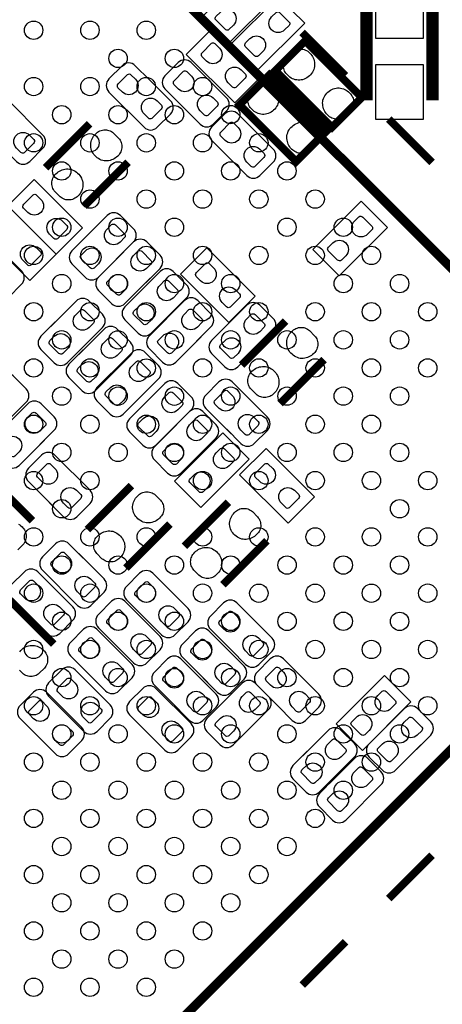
# Model space of a CAD drawing. Extents: x 0 to 55, y -2.5 to 65.
# Tile 17 of 23: x 32.8 to 39.7, y 22.8 to 38.9. Entities that reach past the tile are written whole.
import ezdxf

# ---------------------------------------------------------------- set-up
doc = ezdxf.new("R2010")
doc.units = 0
for name, color, linetype in [('PG_SILKSCREEN_BOTTOM', 12, 'CONTINUOUS'), ('PG_SILKSCREEN_TOP', 254, 'CONTINUOUS'), ('PIN_BOTTOM', 1, 'CONTINUOUS'), ('PIN_TOP', 110, 'CONTINUOUS')]:
    doc.layers.add(name, color=color, linetype=linetype)

msp = doc.modelspace()

# ---------------------------------------------------------------- linework, layer by layer
at = {"layer": 'PG_SILKSCREEN_BOTTOM'}
for points in [[(36.958067, 39.244803), (36.527003, 39.675867), (35.736733, 38.885597), (36.167797, 38.454533), (36.958067, 39.244803)], [(36.219333, 38.453797), (36.650397, 38.022733), (37.440667, 38.813003), (37.009603, 39.244067), (36.219333, 38.453797)], [(36.298403, 37.514733), (36.729467, 37.945797), (35.939197, 38.736067), (35.508133, 38.305003), (36.298403, 37.514733)], [(33.025004, 36.263504), (32.59389, 35.83239), (33.384211, 35.042196), (33.815198, 35.473208), (33.025004, 36.263504)], [(37.57229, 35.117608), (38.003404, 34.686494), (38.793699, 35.47679), (38.362611, 35.907904), (37.57229, 35.117608)], [(32.593204, 35.831602), (32.16209, 35.40059), (32.952411, 34.610294), (33.383398, 35.041408), (32.593204, 35.831602)], [(35.844505, 35.145904), (35.413391, 34.71479), (36.203712, 33.924494), (36.634801, 34.355608), (35.844505, 35.145904)], [(35.312807, 31.334405), (35.743794, 30.903291), (36.53409, 31.693612), (36.103001, 32.124599), (35.312807, 31.334405)], [(37.168811, 30.647894), (37.599899, 31.079008), (36.809604, 31.869202), (36.378591, 31.43819), (37.168811, 30.647894)], [(39.174699, 27.72979), (38.743712, 28.160904), (37.953391, 27.370608), (38.384404, 26.939494), (39.174699, 27.72979)]]:
    msp.add_lwpolyline(points, dxfattribs=at)
for points, const_width in [([(38.448996, 37.554002), (38.448996, 39.153998)], 0.2), ([(39.529004, 37.554002), (39.529004, 39.153998)], 0.2), ([(38.375311, 37.600687), (37.448998, 38.526999), (36.961801, 38.039802), (37.888113, 37.113489), (38.375311, 37.600687)], 0.127), ([(36.376864, 37.481739), (37.303202, 36.555401), (37.790399, 37.042598), (36.864061, 37.968936), (36.376864, 37.481739)], 0.127), ([(33.928507, 37.173332), (33.210068, 36.454893)], 0.127), ([(33.838693, 35.826268), (34.557132, 36.544707)], 0.127), ([(37.128907, 33.947532), (36.410468, 33.229093)], 0.127), ([(37.039093, 32.600468), (37.757532, 33.318907)], 0.127), ([(32.995794, 30.687797), (32.277406, 31.406211)], 0.127), ([(34.612301, 31.262498), (33.893912, 30.54411)], 0.127), ([(36.195889, 30.992293), (35.477501, 30.273904)], 0.127), ([(34.522512, 29.91551), (35.2409, 30.633899)], 0.127), ([(36.1061, 29.645305), (36.824488, 30.363693)], 0.127), ([(33.344688, 28.673704), (32.6263, 29.392093)], 0.127)]:
    msp.add_lwpolyline(points, dxfattribs=dict(at, const_width=const_width))
for points in [[(34.909023, 37.886767), (34.675547, 38.120269, 0.41421), (34.460002, 38.120269), (34.244483, 37.904725, 0.414195), (34.244483, 37.689206), (34.819209, 37.11448, 0.414282), (35.034753, 37.11448), (35.250272, 37.329999, 0.414206), (35.250272, 37.545518), (34.837192, 37.958624)], [(35.499777, 37.398808), (35.733253, 37.165305, 0.41422), (35.948798, 37.165305), (36.164317, 37.38085, 0.414173), (36.164317, 37.596369), (35.589591, 38.171095, 0.414272), (35.374047, 38.171095), (35.158528, 37.955576, 0.414228), (35.158528, 37.740057), (35.571608, 37.326951)], [(32.502678, 36.789284), (32.736155, 36.555807, 0.414248), (32.951674, 36.555807), (33.167193, 36.771326, 0.414053), (33.167142, 36.986769), (32.592391, 37.56152, 0.414083), (32.376948, 37.561596), (32.161353, 37.345976, 0.414163), (32.161353, 37.130457), (32.574433, 36.717376)], [(36.585423, 37.099367), (36.351947, 37.332869, 0.414234), (36.136402, 37.332869), (35.920883, 37.117325, 0.414221), (35.920883, 36.901806), (36.495609, 36.32708, 0.414259), (36.711153, 36.32708), (36.926672, 36.542599, 0.414179), (36.926672, 36.758118), (36.513592, 37.171224)], [(34.4138, 35.008388), (34.647302, 35.24189, 0.414133), (34.647302, 35.457409), (34.431808, 35.672903, 0.414377), (34.216188, 35.672903), (33.641513, 35.098203, 0.414405), (33.641513, 34.882607), (33.857006, 34.667088, 0.414115), (34.0725, 34.667088), (34.485605, 35.080194)], [(32.153809, 34.570594), (32.387311, 34.337092, 0.414119), (32.602805, 34.337092), (32.818299, 34.552611, 0.414387), (32.818299, 34.768206), (32.243598, 35.342906, 0.414327), (32.028003, 35.342906), (31.812509, 35.127413, 0.414336), (31.812509, 34.911792), (32.22559, 34.498788)], [(34.8456, 34.576588), (35.079102, 34.81009, 0.414166), (35.079102, 35.025609), (34.863608, 35.241103, 0.414356), (34.647988, 35.241103), (34.073313, 34.666403, 0.414189), (34.073313, 34.450909), (34.288806, 34.23539, 0.41432), (34.5043, 34.23539), (34.917405, 34.648394)], [(35.2774, 34.093988), (35.510902, 34.32749, 0.414166), (35.510902, 34.543009), (35.295408, 34.758503, 0.414356), (35.079788, 34.758503), (34.505113, 34.183803, 0.414189), (34.505113, 33.968309), (34.720606, 33.75279, 0.41432), (34.9361, 33.75279), (35.349205, 34.165794)], [(33.366989, 33.93501), (33.133513, 33.701507, 0.414192), (33.133513, 33.485988), (33.349006, 33.270495, 0.414306), (33.564601, 33.270495), (34.139302, 33.845195, 0.414163), (34.139302, 34.060689), (33.923808, 34.276208, 0.41437), (33.708289, 34.276208), (33.295209, 33.863204)], [(35.677043, 33.620227), (35.910545, 33.85373, 0.414231), (35.910545, 34.069249), (35.695052, 34.284844, 0.414022), (35.479533, 34.284844), (34.904756, 33.710042, 0.414124), (34.904756, 33.494548), (35.12025, 33.279029, 0.41447), (35.335845, 33.279029), (35.748951, 33.692135)], [(36.692967, 33.543951), (36.926469, 33.777453, 0.414079), (36.926469, 33.992947), (36.71095, 34.208441, 0.414389), (36.495355, 34.208441), (35.920655, 33.63374, 0.414183), (35.920655, 33.418247), (36.136148, 33.202753, 0.414333), (36.351667, 33.202753), (36.764773, 33.615732)], [(33.824189, 33.47781), (33.590713, 33.244307, 0.414257), (33.590713, 33.028788), (33.806308, 32.813295, 0.414156), (34.021801, 32.813295), (34.596502, 33.387995, 0.414282), (34.596502, 33.60359), (34.381008, 33.819109, 0.414152), (34.165489, 33.819109), (33.752409, 33.406004)], [(34.281389, 33.09681), (34.047913, 32.863307, 0.414212), (34.047913, 32.647788), (34.263406, 32.432295, 0.414333), (34.479001, 32.432295), (35.053702, 33.006995, 0.414142), (35.053702, 33.222489), (34.838208, 33.438008, 0.414528), (34.622588, 33.438008), (34.209609, 33.024902)], [(32.6612, 32.392188), (32.894702, 32.62569, 0.414181), (32.894702, 32.841209), (32.679208, 33.056703, 0.414382), (32.463588, 33.056703), (31.888913, 32.482003, 0.414174), (31.888913, 32.266509), (32.104406, 32.05099, 0.414295), (32.3199, 32.05099), (32.733005, 32.464096)], [(34.814789, 32.58881), (34.581313, 32.355307, 0.414192), (34.581313, 32.139788), (34.796806, 31.924295, 0.414306), (35.012401, 31.924295), (35.587102, 32.498995, 0.414163), (35.587102, 32.714489), (35.371608, 32.930008, 0.41437), (35.156089, 32.930008), (34.743009, 32.517004)], [(36.167009, 32.182994), (36.400511, 31.949492, 0.414129), (36.616005, 31.949492), (36.831499, 32.165011, 0.414367), (36.831499, 32.380606), (36.256798, 32.955306, 0.414133), (36.041305, 32.955306), (35.825811, 32.739813, 0.41439), (35.825811, 32.524294), (36.23879, 32.111188)], [(33.1184, 31.934988), (33.351902, 32.16849, 0.414212), (33.351902, 32.384009), (33.136408, 32.599503, 0.414164), (32.920889, 32.599503), (32.346113, 32.024803, 0.414142), (32.346113, 31.809309), (32.561606, 31.59379, 0.414478), (32.777201, 31.59379), (33.190307, 32.006896)], [(35.221189, 32.13161), (34.987713, 31.898107, 0.414192), (34.987713, 31.682588), (35.203206, 31.467095, 0.414306), (35.418801, 31.467095), (35.993502, 32.041795, 0.414163), (35.993502, 32.257289), (35.778008, 32.472808, 0.41437), (35.562489, 32.472808), (35.149409, 32.059804)], [(33.271409, 30.989194), (33.504911, 30.755692, 0.41407), (33.720405, 30.755692), (33.935899, 30.971211, 0.414385), (33.935899, 31.186806), (33.361198, 31.761506, 0.414376), (33.145603, 31.761506), (32.930109, 31.546013, 0.414154), (32.930109, 31.330494), (33.34319, 30.917388)], [(33.823605, 30.080204), (33.590103, 30.313706, 0.414124), (33.374609, 30.313706), (33.15909, 30.098213, 0.414371), (33.15909, 29.882592), (33.733791, 29.307892, 0.414184), (33.94931, 29.307892), (34.164803, 29.523411, 0.414306), (34.164803, 29.738904), (33.751698, 30.15201)], [(33.315605, 29.623004), (33.082103, 29.856506, 0.41413), (32.866609, 29.856506), (32.65109, 29.641013, 0.414399), (32.65109, 29.425392), (33.225791, 28.850692, 0.414178), (33.44131, 28.850692), (33.656803, 29.066211, 0.414312), (33.656803, 29.281704), (33.243698, 29.69481)], [(34.871609, 29.058794), (35.105111, 28.825292, 0.414109), (35.320605, 28.825292), (35.536099, 29.040811, 0.414455), (35.536099, 29.256406), (34.961398, 29.831106, 0.414338), (34.745803, 29.831106), (34.530309, 29.615613, 0.414083), (34.530309, 29.400094), (34.94339, 28.986988)], [(34.414409, 28.601594), (34.647911, 28.368092, 0.414092), (34.863405, 28.368092), (35.078899, 28.583611, 0.414391), (35.078899, 28.799206), (34.504198, 29.373906, 0.41417), (34.288705, 29.373906), (34.073211, 29.158413, 0.414366), (34.073211, 28.942894), (34.486291, 28.529788)], [(36.243209, 28.576194), (36.476711, 28.342692, 0.414108), (36.692205, 28.342692), (36.907699, 28.558211, 0.414318), (36.907699, 28.773806), (36.332998, 29.348506, 0.414155), (36.117505, 29.348506), (35.902011, 29.133013, 0.414405), (35.902011, 28.917494), (36.31499, 28.504388)], [(33.957209, 28.144394), (34.190711, 27.910892, 0.414086), (34.406205, 27.910892), (34.621699, 28.126411, 0.414465), (34.621699, 28.342006), (34.046998, 28.916706, 0.414176), (33.831505, 28.916706), (33.615909, 28.701213, 0.414073), (33.615909, 28.485694), (34.02899, 28.072588)], [(35.786009, 28.118994), (36.019511, 27.885492, 0.414108), (36.235005, 27.885492), (36.450499, 28.101112, 0.414234), (36.450499, 28.316606), (35.875798, 28.891306, 0.414339), (35.660203, 28.891306), (35.444709, 28.675813, 0.414121), (35.444709, 28.460294), (35.85779, 28.047188)], [(35.328809, 27.661794), (35.562311, 27.428292, 0.414089), (35.777805, 27.428292), (35.993299, 27.643811, 0.414418), (35.993299, 27.859406), (35.418598, 28.434106, 0.414358), (35.203003, 28.434106), (34.987509, 28.218613, 0.414121), (34.987509, 28.003094), (35.40059, 27.589988)], [(37.005412, 27.661794), (37.238788, 27.428292, 0.414329), (37.454408, 27.428292), (37.669902, 27.643811, 0.414217), (37.669902, 27.859406), (37.095201, 28.434106, 0.414348), (36.879606, 28.434106), (36.664113, 28.218613, 0.414287), (36.664113, 28.003094), (37.077193, 27.589988)], [(33.925205, 28.022804), (33.691703, 28.256306, 0.414094), (33.476209, 28.256306), (33.260589, 28.040711, 0.414237), (33.26069, 27.825192), (33.835391, 27.250492, 0.414215), (34.05091, 27.250492), (34.266403, 27.466011, 0.414163), (34.266403, 27.681504), (33.853298, 28.09461)], [(34.922409, 27.179092), (35.155911, 26.94559, 0.413989), (35.371405, 26.94559), (35.586899, 27.161109, 0.414333), (35.586899, 27.376704), (35.012198, 27.951405, 0.414458), (34.796603, 27.951405), (34.581109, 27.735911, 0.414205), (34.581109, 27.520392), (34.99419, 27.107312)], [(36.078033, 27.695449), (35.844556, 27.461947, 0.41416), (35.844556, 27.246428), (36.06005, 27.030934, 0.414395), (36.275645, 27.030934), (36.850345, 27.605634, 0.414194), (36.850345, 27.821128), (36.634852, 28.036647, 0.414282), (36.419333, 28.036647), (36.006253, 27.623643)], [(33.459801, 27.655698), (33.226299, 27.8892, 0.414129), (33.010805, 27.8892), (32.79521, 27.673706, 0.414139), (32.79521, 27.458187), (33.370012, 26.883411, 0.414179), (33.585506, 26.883411), (33.800999, 27.098904, 0.414399), (33.800999, 27.3145), (33.387894, 27.727504)], [(39.2652, 26.956588), (39.498702, 27.19009, 0.414166), (39.498702, 27.405609), (39.283208, 27.621103, 0.414391), (39.067588, 27.621103), (38.492913, 27.046403, 0.414189), (38.492913, 26.830909), (38.708406, 26.61539, 0.414286), (38.9239, 26.61539), (39.337005, 27.028394)], [(37.481789, 26.92461), (37.248313, 26.691107, 0.414192), (37.248313, 26.475588), (37.463806, 26.260095, 0.414341), (37.679401, 26.260095), (38.254102, 26.834795, 0.414163), (38.254102, 27.050289), (38.038608, 27.265808, 0.41437), (37.823089, 27.265808), (37.410009, 26.852804)], [(37.913589, 26.46741), (37.680113, 26.233907, 0.414192), (37.680113, 26.018388), (37.895606, 25.802895, 0.414341), (38.111201, 25.802895), (38.685902, 26.377595, 0.414163), (38.685902, 26.593089), (38.470408, 26.808608, 0.41437), (38.254889, 26.808608), (37.841809, 26.395604)]]:
    msp.add_lwpolyline(points, format="xyb", dxfattribs=at)
at = {"layer": 'PG_SILKSCREEN_TOP'}
for points, const_width in [([(27.499996, 47.149004), (43.763413, 30.885511)], 0.150089), ([(38.106604, 37.956592), (37.399493, 38.663702)], 0.127), ([(39.5208, 36.542396), (38.813689, 37.249506)], 0.127), ([(43.763413, 30.885511), (27.499996, 14.622094)], 0.150089), ([(39.5208, 25.228702), (38.813689, 24.521592)], 0.127), ([(38.106604, 23.814405), (37.399493, 23.107396)], 0.127)]:
    msp.add_lwpolyline(points, dxfattribs=dict(at, const_width=const_width))
at = {"layer": 'PIN_BOTTOM'}
for points in [[(39.3827, 38.5715), (39.3827, 39.4605), (38.5953, 39.4605), (38.5953, 38.5715)], [(37.506427, 38.341173), (37.524385, 38.325044), (37.540362, 38.307213), (37.555068, 38.288265), (37.568073, 38.267767), (37.578741, 38.246202), (37.587733, 38.223927), (37.594591, 38.20094), (37.599493, 38.177394), (37.602008, 38.15334), (37.602744, 38.129312), (37.60089, 38.105258), (37.596928, 38.081534), (37.588876, 38.057328), (37.578462, 38.033935), (37.565838, 38.011659), (37.551538, 37.990424), (37.535129, 37.970917), (37.517146, 37.952959), (37.497639, 37.936551), (37.476379, 37.9222), (37.45418, 37.909627), (37.430761, 37.899238), (37.40658, 37.891161), (37.383034, 37.886716), (37.359133, 37.884303), (37.335079, 37.884303), (37.311051, 37.886843), (37.287505, 37.891314), (37.264315, 37.898375), (37.242039, 37.907341), (37.220906, 37.918466), (37.200738, 37.931674), (37.182069, 37.946813), (37.164823, 37.963653), (37.149202, 37.978994), (37.135537, 37.995885), (37.123522, 38.01397), (37.113616, 38.033223), (37.105692, 38.053747), (37.099977, 38.0746), (37.096573, 38.095936), (37.095303, 38.117602), (37.09637, 38.139573), (37.099773, 38.160935), (37.105361, 38.181915), (37.113058, 38.20221), (37.122964, 38.221717), (37.134978, 38.239979), (37.148694, 38.256794), (37.231142, 38.339268), (37.247601, 38.352908), (37.265788, 38.364566), (37.284939, 38.374396), (37.304904, 38.382194), (37.325757, 38.387909), (37.34689, 38.391516), (37.368251, 38.392786), (37.389816, 38.391744), (37.41105, 38.388468), (37.431904, 38.383032), (37.452198, 38.375742), (37.47135, 38.366192), (37.489511, 38.354533)], [(38.5953, 38.1365), (38.5953, 37.2475), (39.3827, 37.2475), (39.3827, 38.1365)], [(36.922227, 37.782373), (36.940185, 37.766244), (36.956162, 37.748413), (36.970868, 37.729465), (36.983873, 37.708967), (36.994541, 37.687402), (37.003533, 37.665127), (37.010391, 37.64214), (37.015293, 37.618594), (37.017808, 37.59454), (37.018544, 37.570512), (37.01669, 37.546458), (37.012728, 37.522734), (37.004676, 37.498528), (36.994262, 37.475135), (36.981638, 37.452859), (36.967338, 37.431624), (36.950929, 37.412117), (36.932946, 37.394159), (36.913439, 37.377751), (36.892179, 37.3634), (36.86998, 37.350827), (36.846561, 37.340438), (36.82238, 37.332361), (36.798834, 37.327916), (36.774933, 37.325503), (36.750879, 37.325503), (36.726851, 37.328043), (36.703305, 37.332514), (36.680115, 37.339575), (36.657839, 37.348541), (36.636706, 37.359666), (36.616538, 37.372874), (36.597869, 37.388013), (36.580623, 37.404853), (36.565002, 37.420194), (36.551337, 37.437085), (36.539322, 37.45517), (36.529416, 37.474423), (36.521492, 37.494947), (36.515777, 37.5158), (36.512373, 37.537136), (36.511103, 37.558802), (36.51217, 37.580773), (36.515573, 37.602135), (36.521161, 37.623115), (36.528858, 37.64341), (36.538764, 37.662917), (36.550778, 37.681179), (36.564494, 37.697994), (36.646942, 37.780468), (36.663401, 37.794108), (36.681588, 37.805766), (36.700739, 37.815596), (36.720704, 37.823394), (36.741557, 37.829109), (36.76269, 37.832716), (36.784051, 37.833986), (36.805616, 37.832944), (36.82685, 37.829668), (36.847704, 37.824232), (36.867998, 37.816942), (36.88715, 37.807392), (36.905311, 37.795733)], [(37.829973, 37.300027), (37.812015, 37.316156), (37.796038, 37.333987), (37.781332, 37.352935), (37.768327, 37.373433), (37.757659, 37.394998), (37.748667, 37.417273), (37.741809, 37.44026), (37.736907, 37.463806), (37.734392, 37.48786), (37.733656, 37.511888), (37.73551, 37.535942), (37.739472, 37.559666), (37.747524, 37.583872), (37.757938, 37.607265), (37.770562, 37.629541), (37.784862, 37.650776), (37.801271, 37.670283), (37.819254, 37.688241), (37.838761, 37.704649), (37.860021, 37.719), (37.88222, 37.731573), (37.905639, 37.741962), (37.92982, 37.750039), (37.953366, 37.754484), (37.977267, 37.756897), (38.001321, 37.756897), (38.025349, 37.754357), (38.048895, 37.749886), (38.072085, 37.742825), (38.094361, 37.733859), (38.115494, 37.722734), (38.135662, 37.709526), (38.154331, 37.694387), (38.171577, 37.677547), (38.187198, 37.662206), (38.200863, 37.645315), (38.212878, 37.62723), (38.222784, 37.607977), (38.230708, 37.587453), (38.236423, 37.5666), (38.239827, 37.545264), (38.241097, 37.523598), (38.24003, 37.501627), (38.236627, 37.480265), (38.231039, 37.459285), (38.223342, 37.43899), (38.213436, 37.419483), (38.201422, 37.401221), (38.187706, 37.384406), (38.105258, 37.301932), (38.088799, 37.288292), (38.070612, 37.276634), (38.051461, 37.266804), (38.031496, 37.259006), (38.010643, 37.253291), (37.98951, 37.249684), (37.968149, 37.248414), (37.946584, 37.249456), (37.92535, 37.252732), (37.904496, 37.258168), (37.884202, 37.265458), (37.86505, 37.275008), (37.846889, 37.286667)], [(37.245773, 36.741227), (37.227815, 36.757356), (37.211838, 36.775187), (37.197132, 36.794135), (37.184127, 36.814633), (37.173459, 36.836198), (37.164467, 36.858473), (37.157609, 36.88146), (37.152707, 36.905006), (37.150192, 36.92906), (37.149456, 36.953088), (37.15131, 36.977142), (37.155272, 37.000866), (37.163324, 37.025072), (37.173738, 37.048465), (37.186362, 37.070741), (37.200662, 37.091976), (37.217071, 37.111483), (37.235054, 37.129441), (37.254561, 37.145849), (37.275821, 37.1602), (37.29802, 37.172773), (37.321439, 37.183162), (37.34562, 37.191239), (37.369166, 37.195684), (37.393067, 37.198097), (37.417121, 37.198097), (37.441149, 37.195557), (37.464695, 37.191086), (37.487885, 37.184025), (37.510161, 37.175059), (37.531294, 37.163934), (37.551462, 37.150726), (37.570131, 37.135587), (37.587377, 37.118747), (37.602998, 37.103406), (37.616663, 37.086515), (37.628678, 37.06843), (37.638584, 37.049177), (37.646508, 37.028653), (37.652223, 37.0078), (37.655627, 36.986464), (37.656897, 36.964798), (37.65583, 36.942827), (37.652427, 36.921465), (37.646839, 36.900485), (37.639142, 36.88019), (37.629236, 36.860683), (37.617222, 36.842421), (37.603506, 36.825606), (37.521058, 36.743132), (37.504599, 36.729492), (37.486412, 36.717834), (37.467261, 36.708004), (37.447296, 36.700206), (37.426443, 36.694491), (37.40531, 36.690884), (37.383949, 36.689614), (37.362384, 36.690656), (37.34115, 36.693932), (37.320296, 36.699368), (37.300002, 36.706658), (37.28085, 36.716208), (37.262689, 36.727867)], [(34.404173, 36.661573), (34.388044, 36.643615), (34.370213, 36.627638), (34.351265, 36.612932), (34.330767, 36.599927), (34.309202, 36.589259), (34.286927, 36.580267), (34.26394, 36.573409), (34.240394, 36.568507), (34.21634, 36.565992), (34.192312, 36.565256), (34.168258, 36.56711), (34.144534, 36.571072), (34.120328, 36.579124), (34.096935, 36.589538), (34.074659, 36.602162), (34.053424, 36.616462), (34.033917, 36.632871), (34.015959, 36.650854), (33.999551, 36.670361), (33.9852, 36.691621), (33.972627, 36.71382), (33.962238, 36.737239), (33.954161, 36.76142), (33.949716, 36.784966), (33.947303, 36.808867), (33.947303, 36.832921), (33.949843, 36.856949), (33.954314, 36.880495), (33.961375, 36.903685), (33.970341, 36.925961), (33.981466, 36.947094), (33.994674, 36.967262), (34.009813, 36.985931), (34.026653, 37.003177), (34.041994, 37.018798), (34.058885, 37.032463), (34.07697, 37.044478), (34.096223, 37.054384), (34.116747, 37.062308), (34.1376, 37.068023), (34.158936, 37.071427), (34.180602, 37.072697), (34.202573, 37.07163), (34.223935, 37.068227), (34.244915, 37.062639), (34.26521, 37.054942), (34.284717, 37.045036), (34.302979, 37.033022), (34.319794, 37.019306), (34.402268, 36.936858), (34.415908, 36.920399), (34.427566, 36.902212), (34.437396, 36.883061), (34.445194, 36.863096), (34.450909, 36.842243), (34.454516, 36.82111), (34.455786, 36.799749), (34.454744, 36.778184), (34.451468, 36.75695), (34.446032, 36.736096), (34.438742, 36.715802), (34.429192, 36.69665), (34.417533, 36.678489)], [(33.363027, 36.338027), (33.379156, 36.355985), (33.396987, 36.371962), (33.415935, 36.386668), (33.436433, 36.399673), (33.457998, 36.410341), (33.480273, 36.419333), (33.50326, 36.426191), (33.526806, 36.431093), (33.55086, 36.433608), (33.574888, 36.434344), (33.598942, 36.43249), (33.622666, 36.428528), (33.646872, 36.420476), (33.670265, 36.410062), (33.692541, 36.397438), (33.713776, 36.383138), (33.733283, 36.366729), (33.751241, 36.348746), (33.767649, 36.329239), (33.782, 36.307979), (33.794573, 36.28578), (33.804962, 36.262361), (33.813039, 36.23818), (33.817484, 36.214634), (33.819897, 36.190733), (33.819897, 36.166679), (33.817357, 36.142651), (33.812886, 36.119105), (33.805825, 36.095915), (33.796859, 36.073639), (33.785734, 36.052506), (33.772526, 36.032338), (33.757387, 36.013669), (33.740547, 35.996423), (33.725206, 35.980802), (33.708315, 35.967137), (33.69023, 35.955122), (33.670977, 35.945216), (33.650453, 35.937292), (33.6296, 35.931577), (33.608264, 35.928173), (33.586598, 35.926903), (33.564627, 35.92797), (33.543265, 35.931373), (33.522285, 35.936961), (33.50199, 35.944658), (33.482483, 35.954564), (33.464221, 35.966578), (33.447406, 35.980294), (33.364932, 36.062742), (33.351292, 36.079201), (33.339634, 36.097388), (33.329804, 36.116539), (33.322006, 36.136504), (33.316291, 36.157357), (33.312684, 36.17849), (33.311414, 36.199851), (33.312456, 36.221416), (33.315732, 36.24265), (33.321168, 36.263504), (33.328458, 36.283798), (33.338008, 36.30295), (33.349667, 36.321111)], [(37.604573, 33.435773), (37.588444, 33.417815), (37.570613, 33.401838), (37.551665, 33.387132), (37.531167, 33.374127), (37.509602, 33.363459), (37.487327, 33.354467), (37.46434, 33.347609), (37.440794, 33.342707), (37.41674, 33.340192), (37.392712, 33.339456), (37.368658, 33.34131), (37.344934, 33.345272), (37.320728, 33.353324), (37.297335, 33.363738), (37.275059, 33.376362), (37.253824, 33.390662), (37.234317, 33.407071), (37.216359, 33.425054), (37.199951, 33.444561), (37.1856, 33.465821), (37.173027, 33.48802), (37.162638, 33.511439), (37.154561, 33.53562), (37.150116, 33.559166), (37.147703, 33.583067), (37.147703, 33.607121), (37.150243, 33.631149), (37.154714, 33.654695), (37.161775, 33.677885), (37.170741, 33.700161), (37.181866, 33.721294), (37.195074, 33.741462), (37.210213, 33.760131), (37.227053, 33.777377), (37.242394, 33.792998), (37.259285, 33.806663), (37.27737, 33.818678), (37.296623, 33.828584), (37.317147, 33.836508), (37.338, 33.842223), (37.359336, 33.845627), (37.381002, 33.846897), (37.402973, 33.84583), (37.424335, 33.842427), (37.445315, 33.836839), (37.46561, 33.829142), (37.485117, 33.819236), (37.503379, 33.807222), (37.520194, 33.793506), (37.602668, 33.711058), (37.616308, 33.694599), (37.627966, 33.676412), (37.637796, 33.657261), (37.645594, 33.637296), (37.651309, 33.616443), (37.654916, 33.59531), (37.656186, 33.573949), (37.655144, 33.552384), (37.651868, 33.53115), (37.646432, 33.510296), (37.639142, 33.490002), (37.629592, 33.47085), (37.617933, 33.452689)], [(36.563427, 33.112227), (36.579556, 33.130185), (36.597387, 33.146162), (36.616335, 33.160868), (36.636833, 33.173873), (36.658398, 33.184541), (36.680673, 33.193533), (36.70366, 33.200391), (36.727206, 33.205293), (36.75126, 33.207808), (36.775288, 33.208544), (36.799342, 33.20669), (36.823066, 33.202728), (36.847272, 33.194676), (36.870665, 33.184262), (36.892941, 33.171638), (36.914176, 33.157338), (36.933683, 33.140929), (36.951641, 33.122946), (36.968049, 33.103439), (36.9824, 33.082179), (36.994973, 33.05998), (37.005362, 33.036561), (37.013439, 33.01238), (37.017884, 32.988834), (37.020297, 32.964933), (37.020297, 32.940879), (37.017757, 32.916851), (37.013286, 32.893305), (37.006225, 32.870115), (36.997259, 32.847839), (36.986134, 32.826706), (36.972926, 32.806538), (36.957787, 32.787869), (36.940947, 32.770623), (36.925606, 32.755002), (36.908715, 32.741337), (36.89063, 32.729322), (36.871377, 32.719416), (36.850853, 32.711492), (36.83, 32.705777), (36.808664, 32.702373), (36.786998, 32.701103), (36.765027, 32.70217), (36.743665, 32.705573), (36.722685, 32.711161), (36.70239, 32.718858), (36.682883, 32.728764), (36.664621, 32.740778), (36.647806, 32.754494), (36.565332, 32.836942), (36.551692, 32.853401), (36.540034, 32.871588), (36.530204, 32.890739), (36.522406, 32.910704), (36.516691, 32.931557), (36.513084, 32.95269), (36.511814, 32.974051), (36.512856, 32.995616), (36.516132, 33.01685), (36.521568, 33.037704), (36.528858, 33.057998), (36.538408, 33.07715), (36.550067, 33.095311)], [(35.087966, 30.750764), (35.071837, 30.732806), (35.054007, 30.71683), (35.035058, 30.702123), (35.01456, 30.689118), (34.992996, 30.67845), (34.97072, 30.669459), (34.947733, 30.662601), (34.924187, 30.657698), (34.900133, 30.655184), (34.876105, 30.654447), (34.852051, 30.656301), (34.828328, 30.660264), (34.804121, 30.668316), (34.780728, 30.67873), (34.758452, 30.691353), (34.737218, 30.705654), (34.717711, 30.722062), (34.699753, 30.740045), (34.683344, 30.759552), (34.668993, 30.780812), (34.65642, 30.803012), (34.646032, 30.826431), (34.637955, 30.850611), (34.63351, 30.874157), (34.631097, 30.898059), (34.631097, 30.922112), (34.633637, 30.946141), (34.638107, 30.969687), (34.645168, 30.992877), (34.654134, 31.015153), (34.66526, 31.036285), (34.678468, 31.056453), (34.693606, 31.075122), (34.710446, 31.092369), (34.725788, 31.10799), (34.742679, 31.121655), (34.760764, 31.133669), (34.780017, 31.143575), (34.80054, 31.1515), (34.821393, 31.157215), (34.842729, 31.160618), (34.864396, 31.161888), (34.886367, 31.160822), (34.907728, 31.157418), (34.928708, 31.15183), (34.949003, 31.144134), (34.96851, 31.134228), (34.986773, 31.122214), (35.003588, 31.108498), (35.086061, 31.026049), (35.099701, 31.00959), (35.11136, 30.991404), (35.12119, 30.972252), (35.128987, 30.952288), (35.134702, 30.931434), (35.138309, 30.910301), (35.139579, 30.88894), (35.138538, 30.867375), (35.135261, 30.846141), (35.129826, 30.825288), (35.122536, 30.804993), (35.112985, 30.785841), (35.101327, 30.76768)], [(36.67158, 30.480584), (36.655451, 30.462626), (36.63762, 30.44665), (36.618672, 30.431943), (36.598174, 30.418938), (36.57661, 30.40827), (36.554334, 30.399279), (36.531347, 30.392421), (36.507801, 30.387519), (36.483747, 30.385004), (36.459719, 30.384267), (36.435665, 30.386122), (36.411941, 30.390084), (36.387735, 30.398136), (36.364342, 30.40855), (36.342066, 30.421174), (36.320832, 30.435474), (36.301324, 30.451882), (36.283367, 30.469865), (36.266958, 30.489373), (36.252607, 30.510632), (36.240034, 30.532832), (36.229646, 30.556251), (36.221568, 30.580432), (36.217123, 30.603977), (36.21471, 30.627879), (36.21471, 30.651933), (36.21725, 30.675961), (36.221721, 30.699507), (36.228782, 30.722697), (36.237748, 30.744973), (36.248873, 30.766106), (36.262081, 30.786273), (36.27722, 30.804942), (36.29406, 30.822189), (36.309402, 30.83781), (36.326293, 30.851475), (36.344377, 30.863489), (36.363631, 30.873395), (36.384154, 30.88132), (36.405007, 30.887035), (36.426343, 30.890439), (36.448009, 30.891709), (36.46998, 30.890642), (36.491342, 30.887238), (36.512322, 30.88165), (36.532617, 30.873954), (36.552124, 30.864048), (36.570387, 30.852034), (36.587201, 30.838318), (36.669675, 30.755869), (36.683315, 30.73941), (36.694974, 30.721224), (36.704803, 30.702072), (36.712601, 30.682108), (36.718316, 30.661254), (36.721923, 30.640122), (36.723193, 30.61876), (36.722152, 30.597196), (36.718875, 30.575961), (36.713439, 30.555108), (36.70615, 30.534813), (36.696599, 30.515662), (36.684941, 30.497501)], [(34.04682, 30.427219), (34.062949, 30.445177), (34.08078, 30.461153), (34.099729, 30.47586), (34.120226, 30.488865), (34.141791, 30.499533), (34.164067, 30.508524), (34.187054, 30.515382), (34.2106, 30.520284), (34.234653, 30.522799), (34.258682, 30.523536), (34.282736, 30.521681), (34.306459, 30.517719), (34.330665, 30.509667), (34.354059, 30.499253), (34.376335, 30.486629), (34.397569, 30.472329), (34.417076, 30.455921), (34.435034, 30.437938), (34.451442, 30.41843), (34.465793, 30.397171), (34.478366, 30.374971), (34.488755, 30.351552), (34.496832, 30.327371), (34.501277, 30.303826), (34.50369, 30.279924), (34.50369, 30.25587), (34.50115, 30.231842), (34.49668, 30.208296), (34.489619, 30.185106), (34.480652, 30.16283), (34.469527, 30.141697), (34.456319, 30.12153), (34.441181, 30.102861), (34.424341, 30.085614), (34.408999, 30.069993), (34.392108, 30.056328), (34.374023, 30.044314), (34.35477, 30.034408), (34.334247, 30.026483), (34.313393, 30.020768), (34.292057, 30.017364), (34.270391, 30.016094), (34.24842, 30.017161), (34.227059, 30.020565), (34.206078, 30.026153), (34.185784, 30.033849), (34.166277, 30.043755), (34.148014, 30.055769), (34.131199, 30.069485), (34.048725, 30.151934), (34.035086, 30.168393), (34.023427, 30.186579), (34.013597, 30.205731), (34.005799, 30.225695), (34.000084, 30.246549), (33.996478, 30.267681), (33.995208, 30.289043), (33.996249, 30.310607), (33.999526, 30.331842), (34.004961, 30.352695), (34.012251, 30.37299), (34.021801, 30.392141), (34.03346, 30.410302)], [(35.630434, 30.157039), (35.646563, 30.174997), (35.664394, 30.190973), (35.683342, 30.20568), (35.70384, 30.218685), (35.725405, 30.229353), (35.747681, 30.238344), (35.770668, 30.245202), (35.794213, 30.250105), (35.818267, 30.252619), (35.842296, 30.253356), (35.866349, 30.251502), (35.890073, 30.247539), (35.914279, 30.239487), (35.937673, 30.229073), (35.959948, 30.21645), (35.981183, 30.202149), (36.00069, 30.185741), (36.018648, 30.167758), (36.035056, 30.148251), (36.049407, 30.126991), (36.06198, 30.104791), (36.072369, 30.081372), (36.080446, 30.057192), (36.084891, 30.033646), (36.087304, 30.009744), (36.087304, 29.985691), (36.084764, 29.961662), (36.080294, 29.938116), (36.073232, 29.914926), (36.064266, 29.89265), (36.053141, 29.871518), (36.039933, 29.85135), (36.024795, 29.832681), (36.007954, 29.815434), (35.992613, 29.799813), (35.975722, 29.786148), (35.957637, 29.774134), (35.938384, 29.764228), (35.917861, 29.756303), (35.897007, 29.750588), (35.875671, 29.747185), (35.854005, 29.745915), (35.832034, 29.746981), (35.810673, 29.750385), (35.789692, 29.755973), (35.769398, 29.763669), (35.74989, 29.773575), (35.731628, 29.785589), (35.714813, 29.799305), (35.632339, 29.881754), (35.618699, 29.898213), (35.607041, 29.916399), (35.597211, 29.935551), (35.589413, 29.955515), (35.583698, 29.976369), (35.580091, 29.997502), (35.578821, 30.018863), (35.579863, 30.040428), (35.583139, 30.061662), (35.588575, 30.082515), (35.595865, 30.10281), (35.605415, 30.121962), (35.617074, 30.140123)]]:
    msp.add_lwpolyline(points, close=True, dxfattribs=at)
for points in [[(36.27661, 38.782142), (36.204754, 38.710311, -0.376089), (36.140441, 38.714553), (35.987761, 38.867207, -0.366021), (35.992511, 38.922554), (36.064342, 38.99441, -0.999197)], [(36.90079, 38.916458), (36.972646, 38.988289, -0.376089), (37.036959, 38.984047), (37.189639, 38.831393, -0.366021), (37.184889, 38.776046), (37.113058, 38.70419, -0.999197)], [(36.75921, 38.350342), (36.687354, 38.278511, -0.376089), (36.623041, 38.282753), (36.470361, 38.435407, -0.366021), (36.475111, 38.490754), (36.546942, 38.56261, -0.999197)], [(35.835742, 38.19619), (35.763911, 38.268046, -0.376089), (35.768153, 38.332359), (35.920807, 38.485039, -0.366021), (35.976154, 38.480289), (36.04801, 38.408458, -0.999197)], [(34.46432, 37.688164), (34.392489, 37.760021, -0.376089), (34.396731, 37.824334), (34.549385, 37.977013, -0.366021), (34.604731, 37.972263), (34.676588, 37.900432, -0.999197)], [(35.378365, 37.73899), (35.306533, 37.810846, -0.376089), (35.310775, 37.875159), (35.463429, 38.027839, -0.366021), (35.518776, 38.023089), (35.590632, 37.951258, -0.999197)], [(36.401858, 38.05461), (36.473689, 37.982754, -0.376089), (36.469447, 37.918441), (36.316793, 37.765761, -0.366021), (36.261446, 37.770511), (36.18959, 37.842342, -0.999197)], [(35.94448, 37.59741), (36.016311, 37.525554, -0.376089), (36.012069, 37.461241), (35.859415, 37.308561, -0.366021), (35.804069, 37.313311), (35.732212, 37.385142, -0.999197)], [(35.030435, 37.546585), (35.102267, 37.474728, -0.376089), (35.098025, 37.410415), (34.945371, 37.257736, -0.366021), (34.890024, 37.262486), (34.818168, 37.334317, -0.999197)], [(36.14072, 36.900764), (36.068889, 36.972621, -0.376089), (36.073131, 37.036934), (36.225785, 37.189613, -0.366021), (36.281131, 37.184863), (36.352988, 37.113032, -0.999197)], [(32.947305, 36.987836), (33.019136, 36.915979, -0.376089), (33.014895, 36.851666), (32.862241, 36.698987, -0.366021), (32.806894, 36.703737), (32.735037, 36.775568, -0.999197)], [(36.706835, 36.759185), (36.778667, 36.687328, -0.376089), (36.774425, 36.623015), (36.621771, 36.470336, -0.366021), (36.566424, 36.475086), (36.494568, 36.546917, -0.999197)], [(32.92155, 35.723601), (32.849718, 35.795458, -0.376089), (32.85396, 35.859771), (33.006614, 36.01245, -0.366021), (33.061961, 36.0077), (33.133817, 35.935869, -0.999197)], [(33.487665, 35.582022), (33.559496, 35.510165, -0.376089), (33.555254, 35.445852), (33.4026, 35.293173, -0.366021), (33.347254, 35.297923), (33.275397, 35.369754, -0.999197)], [(34.215197, 35.453066), (34.287054, 35.524897, -0.376089), (34.351366, 35.520655), (34.504046, 35.368001, -0.366021), (34.499296, 35.312655), (34.427465, 35.240798, -0.999197)], [(38.253695, 35.580269), (38.325552, 35.6521, -0.376089), (38.389865, 35.647859), (38.542544, 35.495205, -0.366021), (38.537794, 35.439858), (38.465963, 35.368001, -0.999197)], [(38.112116, 35.014154), (38.040259, 34.942323, -0.376089), (37.975946, 34.946565), (37.823267, 35.099219, -0.366021), (37.828017, 35.154565), (37.899848, 35.226422, -0.999197)], [(33.055865, 35.150222), (33.127696, 35.078365, -0.376089), (33.123454, 35.014052), (32.9708, 34.861373, -0.366021), (32.915454, 34.866123), (32.843597, 34.937954, -0.999197)], [(34.073617, 34.886951), (34.001761, 34.81512, -0.376089), (33.937448, 34.819361), (33.784769, 34.972015, -0.366021), (33.789518, 35.027362), (33.86135, 35.099219, -0.999197)], [(34.646997, 35.021266), (34.718854, 35.093097, -0.376089), (34.783166, 35.088855), (34.935846, 34.936201, -0.366021), (34.931096, 34.880855), (34.859265, 34.808998, -0.999197)], [(35.741051, 34.606001), (35.66922, 34.677858, -0.376089), (35.673462, 34.742171), (35.826116, 34.89485, -0.366021), (35.881462, 34.8901), (35.953319, 34.818269, -0.999197)], [(34.505417, 34.455151), (34.433561, 34.38332, -0.376089), (34.369248, 34.387561), (34.216569, 34.540215, -0.366021), (34.221318, 34.595562), (34.29315, 34.667419, -0.999197)], [(35.078797, 34.538666), (35.150654, 34.610497, -0.376089), (35.214966, 34.606255), (35.367646, 34.453601, -0.366021), (35.362896, 34.398255), (35.291065, 34.326398, -0.999197)], [(36.307166, 34.464422), (36.378998, 34.392565, -0.376089), (36.374756, 34.328252), (36.222102, 34.175573, -0.366021), (36.166755, 34.180323), (36.094899, 34.252154, -0.999197)], [(33.707197, 34.056447), (33.779054, 34.128278, -0.376089), (33.843366, 34.124036), (33.996046, 33.971382, -0.366021), (33.991296, 33.916036), (33.919465, 33.844179, -0.999197)], [(34.937217, 33.972551), (34.865361, 33.90072, -0.376089), (34.801048, 33.904961), (34.648369, 34.057615, -0.366021), (34.653118, 34.112962), (34.72495, 34.184819, -0.999197)], [(35.478441, 34.065007), (35.550297, 34.136838, -0.376089), (35.61461, 34.132596), (35.767289, 33.979942, -0.366021), (35.76254, 33.924596), (35.690708, 33.852739, -0.999197)], [(36.494339, 33.988604), (36.566196, 34.060435, -0.376089), (36.630508, 34.056193), (36.783188, 33.903539, -0.366021), (36.778438, 33.848192), (36.706607, 33.776336, -0.999197)], [(33.565617, 33.490332), (33.493761, 33.418501, -0.376089), (33.429448, 33.422742), (33.276769, 33.575396, -0.366021), (33.281518, 33.630743), (33.35335, 33.7026, -0.999197)], [(34.164397, 33.599247), (34.236254, 33.671078, -0.376089), (34.300566, 33.666836), (34.453246, 33.514182, -0.366021), (34.448496, 33.458836), (34.376665, 33.386979, -0.999197)], [(35.336861, 33.498892), (35.265004, 33.42706, -0.376089), (35.200692, 33.431302), (35.048012, 33.583956, -0.366021), (35.052762, 33.639303), (35.124593, 33.711159, -0.999197)], [(36.352759, 33.422488), (36.280903, 33.350657, -0.376089), (36.21659, 33.354899), (36.063911, 33.507553, -0.366021), (36.06866, 33.5629), (36.140492, 33.634756, -0.999197)], [(34.022817, 33.033132), (33.950961, 32.961301, -0.376089), (33.886648, 32.965542), (33.733969, 33.118196, -0.366021), (33.738718, 33.173543), (33.81055, 33.2454, -0.999197)], [(34.621597, 33.218247), (34.693454, 33.290078, -0.376089), (34.757766, 33.285836), (34.910446, 33.133182, -0.366021), (34.905696, 33.077836), (34.833865, 33.005979, -0.999197)], [(34.480017, 32.652132), (34.408161, 32.580301, -0.376089), (34.343848, 32.584542), (34.191169, 32.737196, -0.366021), (34.195918, 32.792543), (34.26775, 32.8644, -0.999197)], [(36.045546, 32.523201), (35.973715, 32.595058, -0.376089), (35.977957, 32.659371), (36.130611, 32.81205, -0.366021), (36.185958, 32.8073), (36.257814, 32.735469, -0.999197)], [(35.154997, 32.710247), (35.226854, 32.782078, -0.376089), (35.291166, 32.777836), (35.443846, 32.625182, -0.366021), (35.439096, 32.569836), (35.367265, 32.497979, -0.999197)], [(32.919797, 32.379666), (32.991654, 32.451497, -0.376089), (33.055966, 32.447255), (33.208646, 32.294601, -0.366021), (33.203896, 32.239255), (33.132065, 32.167398, -0.999197)], [(35.013417, 32.144132), (34.941561, 32.072301, -0.376089), (34.877248, 32.076542), (34.724569, 32.229196, -0.366021), (34.729318, 32.284543), (34.80115, 32.3564, -0.999197)], [(35.561397, 32.253047), (35.633254, 32.324878, -0.376089), (35.697566, 32.320636), (35.850246, 32.167982, -0.366021), (35.845496, 32.112636), (35.773665, 32.040779, -0.999197)], [(36.611662, 32.381622), (36.683493, 32.309765, -0.376089), (36.679251, 32.245452), (36.526597, 32.092773, -0.366021), (36.47125, 32.097523), (36.399394, 32.169354, -0.999197)], [(32.778217, 31.813551), (32.706361, 31.74172, -0.376089), (32.642048, 31.745961), (32.489369, 31.898615, -0.366021), (32.494118, 31.953962), (32.56595, 32.025819, -0.999197)], [(35.419817, 31.686932), (35.347961, 31.615101, -0.376089), (35.283648, 31.619342), (35.130969, 31.771996, -0.366021), (35.135718, 31.827343), (35.20755, 31.8992, -0.999197)], [(35.994188, 31.797066), (36.066044, 31.868897, -0.376089), (36.130357, 31.864656), (36.283036, 31.712002, -0.366021), (36.278287, 31.656655), (36.206455, 31.584798, -0.999197)], [(33.149946, 31.329401), (33.078115, 31.401258, -0.376089), (33.082357, 31.465571), (33.235011, 31.61825, -0.366021), (33.290358, 31.6135), (33.362214, 31.541669, -0.999197)], [(36.70615, 31.329401), (36.634318, 31.401258, -0.376089), (36.63856, 31.465571), (36.791214, 31.61825, -0.366021), (36.846561, 31.6135), (36.918417, 31.541669, -0.999197)], [(35.852608, 31.230951), (35.780751, 31.15912, -0.376089), (35.716439, 31.163362), (35.563759, 31.316016, -0.366021), (35.568509, 31.371362), (35.64034, 31.443219, -0.999197)], [(33.716062, 31.187822), (33.787893, 31.115965, -0.376089), (33.783651, 31.051652), (33.630997, 30.898973, -0.366021), (33.57565, 30.903723), (33.503794, 30.975554, -0.999197)], [(37.272265, 31.187822), (37.344096, 31.115965, -0.376089), (37.339854, 31.051652), (37.1872, 30.898973, -0.366021), (37.131854, 30.903723), (37.059997, 30.975554, -0.999197)], [(33.378953, 29.881601), (33.307122, 29.953458, -0.376089), (33.311363, 30.017771), (33.464017, 30.17045, -0.366021), (33.519364, 30.1657), (33.591221, 30.093869, -0.999197)], [(33.945068, 29.740022), (34.016899, 29.668165, -0.376089), (34.012657, 29.603852), (33.860003, 29.451173, -0.366021), (33.804657, 29.455923), (33.7328, 29.527754, -0.999197)], [(32.870953, 29.424401), (32.799122, 29.496258, -0.376089), (32.803363, 29.560571), (32.956017, 29.71325, -0.366021), (33.011364, 29.7085), (33.083221, 29.636669, -0.999197)], [(34.750146, 29.399001), (34.678315, 29.470858, -0.376089), (34.682557, 29.535171), (34.835211, 29.68785, -0.366021), (34.890558, 29.6831), (34.962414, 29.611269, -0.999197)], [(33.437068, 29.282822), (33.508899, 29.210965, -0.376089), (33.504657, 29.146652), (33.352003, 28.993973, -0.366021), (33.296657, 28.998723), (33.2248, 29.070554, -0.999197)], [(35.316262, 29.257422), (35.388093, 29.185565, -0.376089), (35.383851, 29.121252), (35.231197, 28.968573, -0.366021), (35.17585, 28.973323), (35.103994, 29.045154, -0.999197)], [(34.292946, 28.941801), (34.221115, 29.013658, -0.376089), (34.225357, 29.077971), (34.378011, 29.23065, -0.366021), (34.433358, 29.2259), (34.505214, 29.154069, -0.999197)], [(36.121746, 28.916401), (36.049915, 28.988258, -0.376089), (36.054157, 29.052571), (36.206811, 29.20525, -0.366021), (36.262158, 29.2005), (36.334014, 29.128669, -0.999197)], [(33.835746, 28.484601), (33.763915, 28.556458, -0.376089), (33.768157, 28.620771), (33.920811, 28.77345, -0.366021), (33.976158, 28.7687), (34.048014, 28.696869, -0.999197)], [(34.859062, 28.800222), (34.930893, 28.728365, -0.376089), (34.926651, 28.664052), (34.773997, 28.511373, -0.366021), (34.71865, 28.516123), (34.646794, 28.587954, -0.999197)], [(36.687862, 28.774822), (36.759693, 28.702965, -0.376089), (36.755451, 28.638652), (36.602797, 28.485973, -0.366021), (36.54745, 28.490723), (36.475594, 28.562554, -0.999197)], [(35.664546, 28.459201), (35.592715, 28.531058, -0.376089), (35.596957, 28.595371), (35.749611, 28.74805, -0.366021), (35.804958, 28.7433), (35.876814, 28.671469, -0.999197)], [(34.401862, 28.343022), (34.473693, 28.271165, -0.376089), (34.469451, 28.206852), (34.316797, 28.054173, -0.366021), (34.26145, 28.058923), (34.189594, 28.130754, -0.999197)], [(35.207346, 28.002001), (35.135515, 28.073858, -0.376089), (35.139757, 28.138171), (35.292411, 28.29085, -0.366021), (35.347758, 28.2861), (35.419614, 28.214269, -0.999197)], [(36.230662, 28.317622), (36.302493, 28.245765, -0.376089), (36.298251, 28.181452), (36.145597, 28.028773, -0.366021), (36.09025, 28.033523), (36.018394, 28.105354, -0.999197)], [(36.88395, 28.002001), (36.812118, 28.073858, -0.376089), (36.81636, 28.138171), (36.969014, 28.29085, -0.366021), (37.024361, 28.2861), (37.096217, 28.214269, -0.999197)], [(33.480553, 27.824201), (33.408722, 27.896058, -0.376089), (33.412963, 27.960371), (33.565617, 28.11305, -0.366021), (33.620964, 28.1083), (33.692821, 28.036469, -0.999197)], [(34.800946, 27.5193), (34.729115, 27.591156, -0.376089), (34.733357, 27.655469), (34.886011, 27.808149, -0.366021), (34.941358, 27.803399), (35.013214, 27.731568, -0.999197)], [(35.773462, 27.860422), (35.845293, 27.788565, -0.376089), (35.841051, 27.724252), (35.688397, 27.571573, -0.366021), (35.63305, 27.576323), (35.561194, 27.648154, -0.999197)], [(36.418241, 27.816886), (36.490097, 27.888717, -0.376089), (36.55441, 27.884476), (36.707089, 27.731822, -0.366021), (36.70234, 27.676475), (36.630508, 27.604618, -0.999197)], [(37.450065, 27.860422), (37.521896, 27.788565, -0.376089), (37.517654, 27.724252), (37.365, 27.571573, -0.366021), (37.309654, 27.576323), (37.237797, 27.648154, -0.999197)], [(38.634899, 27.833168), (38.706755, 27.904999, -0.376089), (38.771068, 27.900757), (38.923747, 27.748103, -0.366021), (38.918998, 27.692756), (38.847166, 27.6209, -0.999197)], [(33.015047, 27.457095), (32.943216, 27.528952, -0.376089), (32.947458, 27.593265), (33.100112, 27.745944, -0.366021), (33.155458, 27.741194), (33.227315, 27.669363, -0.999197)], [(34.046668, 27.682622), (34.118499, 27.610765, -0.376089), (34.114257, 27.546452), (33.961603, 27.393773, -0.366021), (33.906257, 27.398523), (33.8344, 27.470354, -0.999197)], [(36.276661, 27.250771), (36.204804, 27.17894, -0.376089), (36.140492, 27.183182), (35.987812, 27.335836, -0.366021), (35.992562, 27.391182), (36.064393, 27.463039, -0.999197)], [(38.493319, 27.267052), (38.421462, 27.195221, -0.376089), (38.35715, 27.199463), (38.20447, 27.352117, -0.366021), (38.20922, 27.407464), (38.281051, 27.47932, -0.999197)], [(33.581162, 27.315516), (33.652993, 27.243659, -0.376089), (33.648752, 27.179346), (33.496098, 27.026667, -0.366021), (33.440751, 27.031417), (33.368894, 27.103248, -0.999197)], [(35.367062, 27.37772), (35.438893, 27.305864, -0.376089), (35.434651, 27.241551), (35.281997, 27.088871, -0.366021), (35.22665, 27.093621), (35.154794, 27.165452, -0.999197)], [(39.066597, 27.401266), (39.138454, 27.473097, -0.376089), (39.202766, 27.468855), (39.355446, 27.316201, -0.366021), (39.350696, 27.260855), (39.278865, 27.188998, -0.999197)], [(37.821997, 27.046047), (37.893854, 27.117878, -0.376089), (37.958166, 27.113636), (38.110846, 26.960982, -0.366021), (38.106096, 26.905636), (38.034265, 26.833779, -0.999197)], [(38.925017, 26.835151), (38.853161, 26.76332, -0.376089), (38.788848, 26.767561), (38.636169, 26.920215, -0.366021), (38.640918, 26.975562), (38.71275, 27.047419, -0.999197)], [(37.680417, 26.479932), (37.608561, 26.408101, -0.376089), (37.544248, 26.412342), (37.391569, 26.564996, -0.366021), (37.396318, 26.620343), (37.46815, 26.6922, -0.999197)], [(38.253797, 26.588847), (38.325654, 26.660678, -0.376089), (38.389966, 26.656436), (38.542646, 26.503782, -0.366021), (38.537896, 26.448436), (38.466065, 26.376579, -0.999197)], [(38.112217, 26.022732), (38.040361, 25.950901, -0.376089), (37.976048, 25.955142), (37.823369, 26.107796, -0.366021), (37.828118, 26.163143), (37.89995, 26.235, -0.999197)]]:
    msp.add_lwpolyline(points, format="xyb", close=True, dxfattribs=at)
for points in [[(32.769581, 30.634838), (32.789749, 30.62163), (32.808418, 30.606492), (32.825665, 30.589652), (32.841286, 30.57431), (32.854951, 30.557419), (32.866965, 30.539334), (32.876871, 30.520081), (32.884796, 30.499558), (32.890511, 30.478705), (32.893914, 30.457369), (32.895184, 30.435702), (32.894118, 30.413731), (32.890714, 30.39237), (32.885126, 30.37139), (32.87743, 30.351095), (32.867524, 30.331588), (32.85551, 30.313325), (32.841794, 30.29651), (32.759345, 30.214037)], [(32.787869, 28.548787), (32.804278, 28.568294), (32.822261, 28.586252), (32.841768, 28.602661), (32.863028, 28.617012), (32.885228, 28.629585), (32.908646, 28.639973), (32.932827, 28.64805), (32.956373, 28.652495), (32.980274, 28.654908), (33.004328, 28.654908), (33.028357, 28.652368), (33.051902, 28.647898), (33.075093, 28.640837), (33.097368, 28.631871), (33.118501, 28.620745), (33.138669, 28.607537), (33.157338, 28.592399), (33.174584, 28.575559), (33.190205, 28.560217), (33.203871, 28.543326), (33.215885, 28.525241), (33.225791, 28.505988), (33.233716, 28.485465), (33.239431, 28.464612), (33.242834, 28.443276), (33.244104, 28.421609), (33.243037, 28.399638), (33.239634, 28.378277), (33.234046, 28.357297), (33.22635, 28.337002), (33.216444, 28.317495), (33.204429, 28.299232), (33.190713, 28.282417), (33.108265, 28.199944), (33.091806, 28.186304), (33.073619, 28.174645), (33.054468, 28.164815), (33.034503, 28.157018), (33.01365, 28.151303), (32.992517, 28.147696), (32.971156, 28.146426), (32.949591, 28.147467), (32.928357, 28.150744), (32.907503, 28.156179), (32.887209, 28.163469), (32.868057, 28.17302), (32.849896, 28.184678), (32.83298, 28.198039), (32.815022, 28.214168), (32.799045, 28.231998), (32.784339, 28.250947)]]:
    msp.add_lwpolyline(points, dxfattribs=at)
at = {"layer": 'PIN_TOP'}
for centre in [(33.015428, 38.699034), (33.934679, 38.699059), (34.853905, 38.699034), (34.394292, 38.239421), (35.313518, 38.239421), (33.015428, 37.779808), (33.934679, 37.779808), (34.853905, 37.779808), (35.773157, 37.779808), (33.475041, 37.320169), (34.394292, 37.320195), (35.313544, 37.320195), (36.232694, 37.320271), (33.015504, 36.860632), (33.934654, 36.860556), (34.853905, 36.860556), (35.773081, 36.860658), (36.692307, 36.860632), (33.475117, 36.401019), (34.394292, 36.400943), (35.313442, 36.401019), (36.232694, 36.401019), (37.151945, 36.400994), (33.934756, 35.941406), (34.853829, 35.941406), (35.773081, 35.941406), (36.692332, 35.941406), (37.611558, 35.941406), (33.475117, 35.481768), (34.394292, 35.48187), (35.313442, 35.481768), (37.151945, 35.481793), (38.071171, 35.481768), (33.015301, 35.021952), (33.934654, 35.022231), (34.853905, 35.022231), (35.773081, 35.02213), (36.692307, 35.022155), (37.611558, 35.022155), (38.530784, 35.022155), (33.474838, 34.562415), (34.394292, 34.562593), (35.313544, 34.562593), (36.232694, 34.562542), (38.071171, 34.562542), (38.990422, 34.562542), (33.015276, 34.102853), (33.934451, 34.102777), (34.853905, 34.10298), (35.773157, 34.103005), (36.692307, 34.102904), (37.611558, 34.102929), (38.530809, 34.102929), (39.45001, 34.102929), (33.474914, 33.643214), (34.394089, 33.643138), (35.313518, 33.643367), (36.23277, 33.643367), (37.15192, 33.643291), (38.071171, 33.643291), (38.990422, 33.643316), (33.015301, 33.183601), (33.934527, 33.183601), (34.853702, 33.183551), (35.773157, 33.183728), (36.692383, 33.183754), (37.611558, 33.183678), (38.530784, 33.183678), (39.449959, 33.183754), (33.474914, 32.723988), (34.39414, 32.723988), (35.313315, 32.723912), (36.232744, 32.724141), (37.152021, 32.724141), (38.071146, 32.724065), (38.990346, 32.724141), (33.015301, 32.26435), (33.934527, 32.264375), (34.853778, 32.26435), (35.772928, 32.264299), (36.692383, 32.264502), (37.611609, 32.264528), (38.530708, 32.264502), (33.474914, 31.804737), (34.394165, 31.804737), (35.313366, 31.804737), (36.232567, 31.804686), (37.151996, 31.804889), (38.071171, 31.804966), (38.990549, 31.804686), (33.015301, 31.345149), (33.934527, 31.345124), (35.773004, 31.345124), (36.69218, 31.345073), (37.611558, 31.345327), (38.531013, 31.345149), (39.450162, 31.345048), (33.474914, 30.885511), (38.990626, 30.885511), (33.015301, 30.425873), (33.934527, 30.425898), (34.853778, 30.425873), (35.773004, 30.425898), (36.69218, 30.425949), (37.611558, 30.425695), (38.531013, 30.425873), (39.450162, 30.425974), (33.474914, 29.966285), (34.394165, 29.966285), (35.313366, 29.966285), (36.232567, 29.966336), (37.151996, 29.966133), (38.071171, 29.966056), (38.990549, 29.966336), (33.015301, 29.506672), (33.934527, 29.506647), (34.853778, 29.506672), (35.772928, 29.506723), (36.692383, 29.50652), (37.611609, 29.506494), (38.530708, 29.50652), (39.450162, 29.506723), (33.474914, 29.047034), (34.39414, 29.047034), (35.313315, 29.04711), (36.232744, 29.046881), (37.152021, 29.046881), (38.071146, 29.046957), (38.990346, 29.046881), (33.015301, 28.587421), (33.934527, 28.587421), (34.853702, 28.587471), (35.773157, 28.587294), (36.692383, 28.587268), (37.611558, 28.587344), (38.530784, 28.587344), (39.449959, 28.587268), (33.474914, 28.127808), (34.394089, 28.127884), (35.313518, 28.127655), (36.23277, 28.127655), (37.15192, 28.127731), (38.071171, 28.127731), (38.990422, 28.127706), (33.015276, 27.668169), (33.934451, 27.668245), (34.853905, 27.668042), (35.773157, 27.668017), (36.692307, 27.668118), (37.611558, 27.668093), (38.530809, 27.668093), (39.45001, 27.668093), (33.474838, 27.208607), (34.394292, 27.208429), (35.313544, 27.208429), (36.232694, 27.20848), (37.151945, 27.20848), (38.071171, 27.20848), (38.990422, 27.20848), (33.015301, 26.74907), (33.934654, 26.748791), (34.853905, 26.748791), (35.773081, 26.748892), (36.692307, 26.748867), (37.611558, 26.748867), (38.530784, 26.748867), (33.475117, 26.289254), (34.394292, 26.289152), (35.313442, 26.289254), (36.232694, 26.289254), (37.151945, 26.289229), (38.071171, 26.289254), (33.015479, 25.829616), (33.934756, 25.829616), (34.853829, 25.829616), (35.773081, 25.829616), (36.692332, 25.829616), (37.611558, 25.829616), (33.475117, 25.370003), (34.394292, 25.370079), (35.313442, 25.370003), (36.232694, 25.370003), (37.151945, 25.370028), (33.015504, 24.91039), (33.934654, 24.910466), (34.853905, 24.910466), (35.773081, 24.910364), (36.692307, 24.91039), (33.475041, 24.450853), (34.394292, 24.450827), (35.313544, 24.450827), (36.232694, 24.450751), (33.015428, 23.991214), (33.934679, 23.991214), (34.853905, 23.991214), (35.773157, 23.991214), (33.475041, 23.531601), (34.394292, 23.531601), (35.313518, 23.531601), (33.015428, 23.071988), (33.934679, 23.071963), (34.853905, 23.071988)]:
    msp.add_circle(centre, 0.15, dxfattribs=at)

doc.saveas('drawing.dxf')
